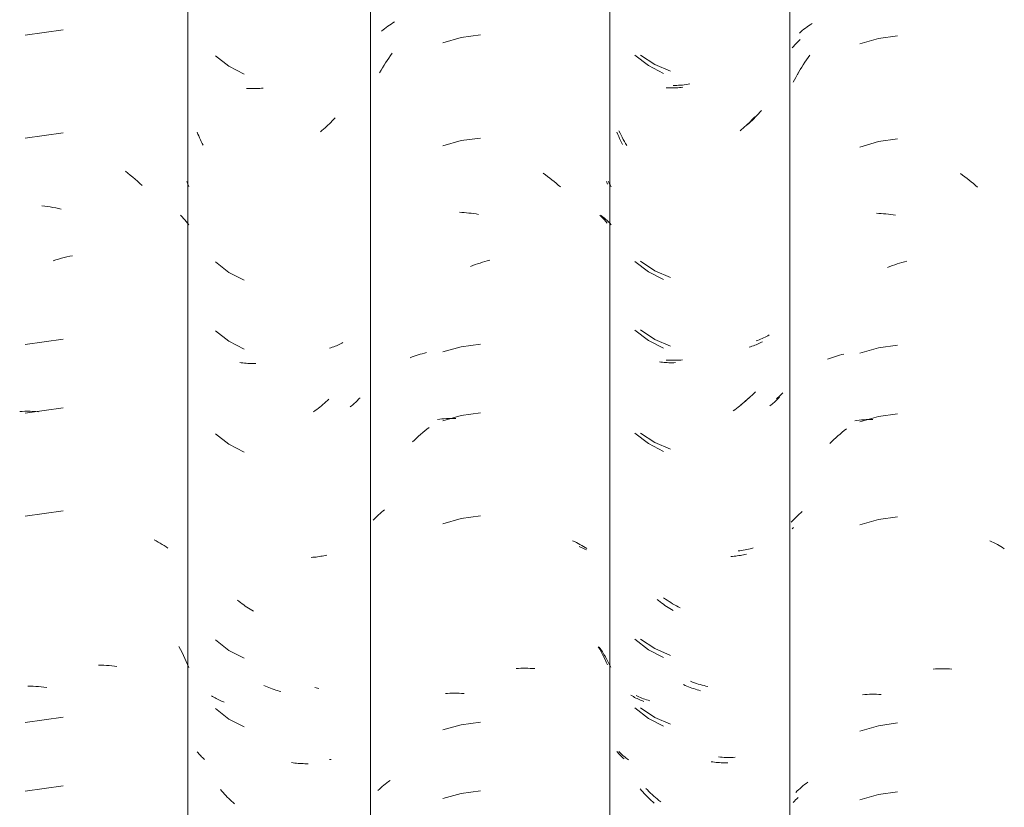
# Model space of a CAD drawing. Header units: metres. Extents: x -27.3 to 21, y -0.3 to 10.3.
# Tile 114 of 237: x 10.523 to 10.955, y 3.589 to 3.935. Entities that reach past the tile are written whole.
import ezdxf

# ---------------------------------------------------------------- set-up
doc = ezdxf.new("R2010")
doc.units = ezdxf.units.M
doc.layers.add('A-GLAZ-CWMG', color=7, linetype='Continuous', lineweight=5)

# ---------------------------------------------------------------- blocks, each defined once
blk = doc.blocks.new('FP_49-FACHADA 03')
at = {"layer": 'A-GLAZ-CWMG', "color": 9, "true_color": 0xc0c0c0}
for p, q in [((15.75031, 3.93021), (15.73361, 3.92786)), ((15.75031, 3.885), (15.73361, 3.88264)), ((15.77757, 3.86819), (15.77865, 3.86735)), ((15.77865, 3.86735), (15.77973, 3.86649)), ((15.77973, 3.86649), (15.78079, 3.86561)), ((15.78079, 3.86561), (15.78183, 3.8647)), ((15.78183, 3.8647), (15.78287, 3.86378)), ((15.78287, 3.86378), (15.7839, 3.86284)), ((15.80447, 3.8637), (15.80495, 3.86257)), ((15.7839, 3.86284), (15.78491, 3.86188)), ((15.80495, 3.86257), (15.80543, 3.86143)), ((15.74101, 3.85299), (15.74221, 3.85286)), ((15.74221, 3.85286), (15.7434, 3.8527)), ((15.7434, 3.8527), (15.74461, 3.85252)), ((15.74461, 3.85252), (15.74581, 3.85232)), ((15.74581, 3.85232), (15.74702, 3.85209)), ((15.74702, 3.85209), (15.74822, 3.85184)), ((15.74822, 3.85184), (15.74943, 3.85157)), ((15.80178, 3.8489), (15.80244, 3.84822)), ((15.80244, 3.84822), (15.80307, 3.84753)), ((15.80307, 3.84753), (15.80369, 3.84683)), ((15.80369, 3.84683), (15.80429, 3.84611)), ((15.80429, 3.84611), (15.80487, 3.84539)), ((15.80487, 3.84539), (15.80543, 3.84465)), ((15.74591, 3.82893), (15.74711, 3.82932)), ((15.74711, 3.82932), (15.74832, 3.82968)), ((15.74832, 3.82968), (15.74953, 3.83002)), ((15.74953, 3.83002), (15.75074, 3.83034)), ((15.75074, 3.83034), (15.75195, 3.83063)), ((15.75195, 3.83063), (15.75316, 3.8309)), ((15.75316, 3.8309), (15.75436, 3.83115)), ((15.75031, 3.79457), (15.73361, 3.79221)), ((15.75031, 3.76443), (15.73361, 3.76207)), ((15.73124, 3.76279), (15.73239, 3.76285)), ((15.73239, 3.76285), (15.73355, 3.76288)), ((15.73355, 3.76288), (15.73472, 3.76289)), ((15.73472, 3.76289), (15.73589, 3.76288)), ((15.73589, 3.76288), (15.73707, 3.76285)), ((15.73707, 3.76285), (15.73825, 3.76279)), ((15.73825, 3.76279), (15.73943, 3.76271)), ((15.75031, 3.71921), (15.73361, 3.71686)), ((15.79013, 3.70649), (15.79106, 3.70603)), ((15.79106, 3.70603), (15.79196, 3.70554)), ((15.79196, 3.70554), (15.79285, 3.70504)), ((15.79285, 3.70504), (15.79372, 3.70452)), ((15.79372, 3.70452), (15.79458, 3.70399)), ((15.79458, 3.70399), (15.79542, 3.70344)), ((15.79542, 3.70344), (15.79624, 3.70287)), ((15.80107, 3.65965), (15.80175, 3.65837)), ((15.80175, 3.65837), (15.80241, 3.65708)), ((15.80241, 3.65708), (15.80306, 3.65577)), ((15.80306, 3.65577), (15.80368, 3.65445)), ((15.80368, 3.65445), (15.80428, 3.65312)), ((15.80428, 3.65312), (15.80486, 3.65178)), ((15.76586, 3.65148), (15.76703, 3.65148)), ((15.76703, 3.65148), (15.76819, 3.65146)), ((15.76819, 3.65146), (15.76935, 3.65141)), ((15.76935, 3.65141), (15.7705, 3.65135)), ((15.7705, 3.65135), (15.77164, 3.65126)), ((15.77164, 3.65126), (15.77277, 3.65115)), ((15.77277, 3.65115), (15.77389, 3.65101)), ((15.80486, 3.65178), (15.80543, 3.65043)), ((15.73477, 3.64232), (15.73594, 3.64231)), ((15.73594, 3.64231), (15.73712, 3.64227)), ((15.73712, 3.64227), (15.7383, 3.64221)), ((15.7383, 3.64221), (15.73949, 3.64213)), ((15.73949, 3.64213), (15.74068, 3.64203)), ((15.74068, 3.64203), (15.74188, 3.6419)), ((15.74188, 3.6419), (15.74307, 3.64175)), ((15.75031, 3.62878), (15.73361, 3.62643)), ((15.75031, 3.59864), (15.73361, 3.59629))]:
    blk.add_line(p, q, dxfattribs=at)
blk = doc.blocks.new('FP_50-FACHADA 03')
at = {"layer": 'A-GLAZ-CWMG', "color": 9, "true_color": 0xc0c0c0}
for p, q in [((15.81706, 3.91881), (15.82295, 3.91422)), ((15.82295, 3.91422), (15.8296, 3.91078)), ((15.83144, 3.90446), (15.83073, 3.9045)), ((15.83215, 3.90444), (15.83144, 3.90446)), ((15.83286, 3.90442), (15.83215, 3.90444)), ((15.83358, 3.90442), (15.83286, 3.90442)), ((15.83431, 3.90443), (15.83358, 3.90442)), ((15.83503, 3.90446), (15.83431, 3.90443)), ((15.83576, 3.9045), (15.83503, 3.90446)), ((15.8365, 3.90455), (15.83576, 3.9045)), ((15.83723, 3.90462), (15.8365, 3.90455)), ((15.83797, 3.90469), (15.83723, 3.90462)), ((15.86765, 3.88964), (15.86702, 3.88902)), ((15.86827, 3.89028), (15.86765, 3.88964)), ((15.86888, 3.89092), (15.86827, 3.89028)), ((15.86948, 3.89158), (15.86888, 3.89092)), ((15.80941, 3.88449), (15.80907, 3.88532)), ((15.86377, 3.88608), (15.8631, 3.88553)), ((15.86443, 3.88664), (15.86377, 3.88608)), ((15.86509, 3.88722), (15.86443, 3.88664)), ((15.86574, 3.88781), (15.86509, 3.88722)), ((15.86638, 3.88841), (15.86574, 3.88781)), ((15.86702, 3.88902), (15.86638, 3.88841)), ((15.80976, 3.88366), (15.80941, 3.88449)), ((15.81012, 3.88284), (15.80976, 3.88366)), ((15.81049, 3.88203), (15.81012, 3.88284)), ((15.81087, 3.88122), (15.81049, 3.88203)), ((15.81127, 3.88042), (15.81087, 3.88122)), ((15.81167, 3.87963), (15.81127, 3.88042)), ((15.81706, 3.82839), (15.82295, 3.82379)), ((15.82295, 3.82379), (15.8296, 3.82035)), ((15.81706, 3.79824), (15.82295, 3.79365)), ((15.82295, 3.79365), (15.8296, 3.79021)), ((15.86768, 3.79079), (15.86706, 3.7906)), ((15.8683, 3.79099), (15.86768, 3.79079)), ((15.86892, 3.79121), (15.8683, 3.79099)), ((15.86952, 3.79144), (15.86892, 3.79121)), ((15.87011, 3.79167), (15.86952, 3.79144)), ((15.8707, 3.79192), (15.87011, 3.79167)), ((15.87128, 3.79218), (15.8707, 3.79192)), ((15.87185, 3.79245), (15.87128, 3.79218)), ((15.87241, 3.79273), (15.87185, 3.79245)), ((15.87296, 3.79302), (15.87241, 3.79273)), ((15.82841, 3.78416), (15.82772, 3.78425)), ((15.82909, 3.78408), (15.82841, 3.78416)), ((15.82979, 3.78401), (15.82909, 3.78408)), ((15.83049, 3.78395), (15.82979, 3.78401)), ((15.83119, 3.7839), (15.83049, 3.78395)), ((15.8319, 3.78387), (15.83119, 3.7839)), ((15.83261, 3.78385), (15.8319, 3.78387)), ((15.83333, 3.78385), (15.83261, 3.78385)), ((15.83405, 3.78386), (15.83333, 3.78385)), ((15.83478, 3.78388), (15.83405, 3.78386)), ((15.88006, 3.76843), (15.87968, 3.76801)), ((15.88044, 3.76886), (15.88006, 3.76843)), ((15.86219, 3.76423), (15.8615, 3.76371)), ((15.86286, 3.76477), (15.86219, 3.76423)), ((15.86354, 3.76531), (15.86286, 3.76477)), ((15.8642, 3.76587), (15.86354, 3.76531)), ((15.86486, 3.76644), (15.8642, 3.76587)), ((15.86551, 3.76703), (15.86486, 3.76644)), ((15.86616, 3.76762), (15.86551, 3.76703)), ((15.8668, 3.76823), (15.86616, 3.76762)), ((15.87665, 3.76527), (15.87617, 3.76491)), ((15.87711, 3.76564), (15.87665, 3.76527)), ((15.87757, 3.76601), (15.87711, 3.76564)), ((15.87801, 3.76639), (15.87757, 3.76601)), ((15.87845, 3.76679), (15.87801, 3.76639)), ((15.87887, 3.76719), (15.87845, 3.76679)), ((15.87928, 3.76759), (15.87887, 3.76719)), ((15.87968, 3.76801), (15.87928, 3.76759)), ((15.86081, 3.7632), (15.86012, 3.7627)), ((15.8615, 3.76371), (15.86081, 3.7632)), ((15.81706, 3.75303), (15.82295, 3.74844)), ((15.82295, 3.74844), (15.8296, 3.74499)), ((15.86388, 3.69939), (15.86321, 3.69927)), ((15.86455, 3.69953), (15.86388, 3.69939)), ((15.8652, 3.69968), (15.86455, 3.69953)), ((15.86585, 3.69984), (15.8652, 3.69968)), ((15.85978, 3.69884), (15.85908, 3.69879)), ((15.86048, 3.6989), (15.85978, 3.69884)), ((15.86117, 3.69897), (15.86048, 3.6989)), ((15.86186, 3.69906), (15.86117, 3.69897)), ((15.86254, 3.69916), (15.86186, 3.69906)), ((15.86321, 3.69927), (15.86254, 3.69916)), ((15.8274, 3.6795), (15.82673, 3.68005)), ((15.82808, 3.67897), (15.8274, 3.6795)), ((15.82876, 3.67845), (15.82808, 3.67897)), ((15.82946, 3.67794), (15.82876, 3.67845)), ((15.83015, 3.67745), (15.82946, 3.67794)), ((15.83085, 3.67697), (15.83015, 3.67745)), ((15.83156, 3.6765), (15.83085, 3.67697)), ((15.83227, 3.67604), (15.83156, 3.6765)), ((15.83299, 3.6756), (15.83227, 3.67604)), ((15.83371, 3.67517), (15.83299, 3.6756)), ((15.81706, 3.6626), (15.82295, 3.65801)), ((15.82295, 3.65801), (15.8296, 3.65457)), ((15.83902, 3.64232), (15.83827, 3.64265)), ((15.83976, 3.642), (15.83902, 3.64232)), ((15.84051, 3.64169), (15.83976, 3.642)), ((15.84125, 3.6414), (15.84051, 3.64169)), ((15.842, 3.64113), (15.84125, 3.6414)), ((15.84275, 3.64086), (15.842, 3.64113)), ((15.8435, 3.64061), (15.84275, 3.64086)), ((15.84425, 3.64037), (15.8435, 3.64061)), ((15.845, 3.64015), (15.84425, 3.64037)), ((15.84576, 3.63994), (15.845, 3.64015)), ((15.81582, 3.63775), (15.81531, 3.63807)), ((15.81635, 3.63744), (15.81582, 3.63775)), ((15.81689, 3.63713), (15.81635, 3.63744)), ((15.81743, 3.63684), (15.81689, 3.63713)), ((15.81799, 3.63655), (15.81743, 3.63684)), ((15.81855, 3.63628), (15.81799, 3.63655)), ((15.81913, 3.63601), (15.81855, 3.63628)), ((15.81971, 3.63576), (15.81913, 3.63601)), ((15.8203, 3.63552), (15.81971, 3.63576)), ((15.8209, 3.63529), (15.8203, 3.63552)), ((15.81706, 3.63246), (15.82295, 3.62787)), ((15.82295, 3.62787), (15.8296, 3.62442)), ((15.80943, 3.61309), (15.80907, 3.61354)), ((15.80981, 3.61265), (15.80943, 3.61309)), ((15.81019, 3.61221), (15.80981, 3.61265)), ((15.81059, 3.61179), (15.81019, 3.61221)), ((15.81101, 3.61137), (15.81059, 3.61179)), ((15.81143, 3.61096), (15.81101, 3.61137)), ((15.81187, 3.61055), (15.81143, 3.61096)), ((15.81232, 3.61016), (15.81187, 3.61055)), ((15.85117, 3.60869), (15.85043, 3.6088)), ((15.85191, 3.6086), (15.85117, 3.60869)), ((15.85265, 3.60851), (15.85191, 3.6086)), ((15.85339, 3.60845), (15.85265, 3.60851)), ((15.85412, 3.60839), (15.85339, 3.60845)), ((15.85485, 3.60835), (15.85412, 3.60839)), ((15.85558, 3.60832), (15.85485, 3.60835)), ((15.8563, 3.6083), (15.85558, 3.60832)), ((15.85702, 3.6083), (15.8563, 3.6083)), ((15.85774, 3.60831), (15.85702, 3.6083)), ((15.81984, 3.59631), (15.81926, 3.59699)), ((15.82044, 3.59564), (15.81984, 3.59631)), ((15.82104, 3.59498), (15.82044, 3.59564)), ((15.82165, 3.59433), (15.82104, 3.59498)), ((15.82227, 3.59369), (15.82165, 3.59433)), ((15.82289, 3.59307), (15.82227, 3.59369)), ((15.82353, 3.59245), (15.82289, 3.59307)), ((15.82417, 3.59185), (15.82353, 3.59245)), ((15.82482, 3.59126), (15.82417, 3.59185)), ((15.82547, 3.59068), (15.82482, 3.59126))]:
    blk.add_line(p, q, dxfattribs=at)
blk = doc.blocks.new('FP_51-FACHADA 03')
at = {"layer": 'A-GLAZ-CWMG', "color": 9, "true_color": 0xc0c0c0}
for p, q in [((15.89331, 3.93227), (15.89403, 3.93276)), ((15.89403, 3.93276), (15.89477, 3.93324)), ((15.89477, 3.93324), (15.89552, 3.93371)), ((15.88989, 3.92962), (15.89054, 3.93018)), ((15.89054, 3.93018), (15.89121, 3.93072)), ((15.89121, 3.93072), (15.8919, 3.93125)), ((15.8919, 3.93125), (15.89259, 3.93177)), ((15.89259, 3.93177), (15.89331, 3.93227)), ((15.92484, 3.92683), (15.91671, 3.92454)), ((15.93322, 3.92796), (15.92484, 3.92683)), ((15.89377, 3.9189), (15.8945, 3.91992)), ((15.89097, 3.91468), (15.89165, 3.91575)), ((15.89165, 3.91575), (15.89234, 3.91681)), ((15.89234, 3.91681), (15.89304, 3.91786)), ((15.89304, 3.91786), (15.89377, 3.9189)), ((15.88902, 3.91139), (15.88965, 3.9125)), ((15.88965, 3.9125), (15.8903, 3.9136)), ((15.8903, 3.9136), (15.89097, 3.91468)), ((15.92484, 3.88162), (15.91671, 3.87933)), ((15.93322, 3.88275), (15.92484, 3.88162)), ((15.96076, 3.86733), (15.96173, 3.86664)), ((15.96173, 3.86664), (15.96269, 3.86593)), ((15.96269, 3.86593), (15.96364, 3.8652)), ((15.96364, 3.8652), (15.96458, 3.86445)), ((15.96458, 3.86445), (15.96552, 3.86369)), ((15.96552, 3.86369), (15.96644, 3.86292)), ((15.98843, 3.86372), (15.98894, 3.86258)), ((15.96644, 3.86292), (15.96736, 3.86212)), ((15.96736, 3.86212), (15.96826, 3.86131)), ((15.92399, 3.85017), (15.92502, 3.85012)), ((15.92502, 3.85012), (15.92606, 3.85006)), ((15.92606, 3.85006), (15.9271, 3.84997)), ((15.9271, 3.84997), (15.92815, 3.84987)), ((15.92815, 3.84987), (15.92919, 3.84974)), ((15.92919, 3.84974), (15.93024, 3.8496)), ((15.93024, 3.8496), (15.9313, 3.84945)), ((15.9313, 3.84945), (15.93235, 3.84927)), ((15.98564, 3.84887), (15.98633, 3.8482)), ((15.98633, 3.8482), (15.98699, 3.84752)), ((15.98699, 3.84752), (15.98763, 3.84682)), ((15.98763, 3.84682), (15.98826, 3.84612)), ((15.98826, 3.84612), (15.98886, 3.8454)), ((15.93516, 3.82856), (15.93622, 3.82886)), ((15.93622, 3.82886), (15.93728, 3.82913)), ((15.92884, 3.82642), (15.92989, 3.82682)), ((15.92989, 3.82682), (15.93094, 3.82721)), ((15.93094, 3.82721), (15.932, 3.82757)), ((15.932, 3.82757), (15.93305, 3.82792)), ((15.93305, 3.82792), (15.93411, 3.82825)), ((15.93411, 3.82825), (15.93516, 3.82856)), ((15.92484, 3.79119), (15.91671, 3.7889)), ((15.93322, 3.79232), (15.92484, 3.79119)), ((15.9024, 3.78639), (15.90327, 3.78672)), ((15.90327, 3.78672), (15.90414, 3.78704)), ((15.90414, 3.78704), (15.90503, 3.78734)), ((15.90503, 3.78734), (15.90593, 3.78762)), ((15.90593, 3.78762), (15.90683, 3.78789)), ((15.90683, 3.78789), (15.90775, 3.78815)), ((15.90775, 3.78815), (15.90868, 3.78838)), ((15.90868, 3.78838), (15.90961, 3.78861)), ((15.92484, 3.76105), (15.91671, 3.75876)), ((15.91837, 3.75969), (15.91938, 3.75974)), ((15.91938, 3.75974), (15.92039, 3.75977)), ((15.92039, 3.75977), (15.92141, 3.75979)), ((15.92141, 3.75979), (15.92243, 3.75978)), ((15.93322, 3.76218), (15.92484, 3.76105)), ((15.90978, 3.75505), (15.91073, 3.75579)), ((15.9144, 3.75931), (15.91538, 3.75943)), ((15.91538, 3.75943), (15.91637, 3.75954)), ((15.91637, 3.75954), (15.91737, 3.75962)), ((15.91737, 3.75962), (15.91837, 3.75969)), ((15.9043, 3.75027), (15.90519, 3.75111)), ((15.90519, 3.75111), (15.90609, 3.75193)), ((15.90609, 3.75193), (15.907, 3.75273)), ((15.907, 3.75273), (15.90792, 3.75352)), ((15.90792, 3.75352), (15.90885, 3.7543)), ((15.90885, 3.7543), (15.90978, 3.75505)), ((15.90342, 3.74942), (15.9043, 3.75027)), ((15.88741, 3.71628), (15.888, 3.71688)), ((15.888, 3.71688), (15.88861, 3.71747)), ((15.88861, 3.71747), (15.88923, 3.71804)), ((15.88923, 3.71804), (15.88987, 3.71861)), ((15.88987, 3.71861), (15.89053, 3.71916)), ((15.89053, 3.71916), (15.89119, 3.7197)), ((15.93322, 3.71696), (15.92484, 3.71583)), ((15.88627, 3.71506), (15.88683, 3.71568)), ((15.88683, 3.71568), (15.88741, 3.71628)), ((15.92484, 3.71583), (15.91671, 3.71354)), ((15.97363, 3.70612), (15.97446, 3.70574)), ((15.97446, 3.70574), (15.97528, 3.70535)), ((15.97528, 3.70535), (15.97608, 3.70494)), ((15.97608, 3.70494), (15.97688, 3.70451)), ((15.97688, 3.70451), (15.97766, 3.70408)), ((15.97766, 3.70408), (15.97843, 3.70363)), ((15.97843, 3.70363), (15.97918, 3.70316)), ((15.97918, 3.70316), (15.97992, 3.70269)), ((15.98491, 3.6596), (15.98553, 3.65849)), ((15.98553, 3.65849), (15.98614, 3.65737)), ((15.98614, 3.65737), (15.98673, 3.65624)), ((15.98673, 3.65624), (15.9873, 3.65509)), ((15.9873, 3.65509), (15.98786, 3.65394)), ((15.98786, 3.65394), (15.9884, 3.65278)), ((15.9884, 3.65278), (15.98893, 3.65161)), ((15.94886, 3.65007), (15.9499, 3.65013)), ((15.9499, 3.65013), (15.95093, 3.65016)), ((15.95093, 3.65016), (15.95195, 3.65018)), ((15.95195, 3.65018), (15.95298, 3.65018)), ((15.95298, 3.65018), (15.95399, 3.65016)), ((15.95399, 3.65016), (15.95501, 3.65012)), ((15.95501, 3.65012), (15.95601, 3.65007)), ((15.95601, 3.65007), (15.95701, 3.64999)), ((15.91785, 3.63909), (15.91885, 3.63915)), ((15.91885, 3.63915), (15.91986, 3.63919)), ((15.91986, 3.63919), (15.92088, 3.63921)), ((15.92088, 3.63921), (15.9219, 3.63922)), ((15.9219, 3.63922), (15.92293, 3.6392)), ((15.92293, 3.6392), (15.92396, 3.63917)), ((15.92396, 3.63917), (15.92499, 3.63913)), ((15.92499, 3.63913), (15.92603, 3.63906)), ((15.93322, 3.62653), (15.92484, 3.62541)), ((15.92484, 3.62541), (15.91671, 3.62312)), ((15.89221, 3.59991), (15.89291, 3.60042)), ((15.89291, 3.60042), (15.89363, 3.60092)), ((15.88829, 3.59659), (15.88891, 3.59718)), ((15.88891, 3.59718), (15.88954, 3.59775)), ((15.88954, 3.59775), (15.89018, 3.5983)), ((15.89018, 3.5983), (15.89085, 3.59885)), ((15.89085, 3.59885), (15.89152, 3.59939)), ((15.89152, 3.59939), (15.89221, 3.59991)), ((15.93322, 3.59639), (15.92484, 3.59526)), ((15.92484, 3.59526), (15.91671, 3.59297))]:
    blk.add_line(p, q, dxfattribs=at)
blk = doc.blocks.new('FP_52-FACHADA 03')
at = {"layer": 'A-GLAZ-CWMG', "color": 9, "true_color": 0xc0c0c0}
for p, q in [((16.00099, 3.9191), (16.0069, 3.91453)), ((16.0069, 3.91453), (16.01356, 3.9111)), ((16.01541, 3.90479), (16.0147, 3.90483)), ((16.01612, 3.90477), (16.01541, 3.90479)), ((16.01683, 3.90476), (16.01612, 3.90477)), ((16.01755, 3.90476), (16.01683, 3.90476)), ((16.01828, 3.90477), (16.01755, 3.90476)), ((16.019, 3.9048), (16.01828, 3.90477)), ((16.01973, 3.90484), (16.019, 3.9048)), ((16.02047, 3.90489), (16.01973, 3.90484)), ((16.0212, 3.90496), (16.02047, 3.90489)), ((16.02194, 3.90504), (16.0212, 3.90496)), ((16.05099, 3.88942), (16.05036, 3.88881)), ((16.05162, 3.89005), (16.05099, 3.88942)), ((16.05224, 3.89068), (16.05162, 3.89005)), ((16.05285, 3.89133), (16.05224, 3.89068)), ((16.05346, 3.89199), (16.05285, 3.89133)), ((15.99345, 3.88437), (15.99307, 3.88529)), ((16.04775, 3.88648), (16.04708, 3.88593)), ((16.04841, 3.88704), (16.04775, 3.88648)), ((16.04907, 3.88762), (16.04841, 3.88704)), ((16.04971, 3.88821), (16.04907, 3.88762)), ((16.05036, 3.88881), (16.04971, 3.88821)), ((15.99385, 3.88346), (15.99345, 3.88437)), ((15.99426, 3.88256), (15.99385, 3.88346)), ((15.99469, 3.88166), (15.99426, 3.88256)), ((15.99513, 3.88077), (15.99469, 3.88166)), ((15.99558, 3.87989), (15.99513, 3.88077)), ((16.00099, 3.82867), (16.0069, 3.8241)), ((16.0069, 3.8241), (16.01356, 3.82068)), ((16.00099, 3.79853), (16.0069, 3.79395)), ((16.0069, 3.79395), (16.01356, 3.79053)), ((16.05166, 3.79119), (16.05103, 3.791)), ((16.05228, 3.7914), (16.05166, 3.79119)), ((16.05289, 3.79161), (16.05228, 3.7914)), ((16.05349, 3.79184), (16.05289, 3.79161)), ((16.05409, 3.79208), (16.05349, 3.79184)), ((16.05467, 3.79233), (16.05409, 3.79208)), ((16.05525, 3.79259), (16.05467, 3.79233)), ((16.05582, 3.79286), (16.05525, 3.79259)), ((16.05638, 3.79314), (16.05582, 3.79286)), ((16.05693, 3.79343), (16.05638, 3.79314)), ((16.01237, 3.78448), (16.01169, 3.78457)), ((16.01306, 3.7844), (16.01237, 3.78448)), ((16.01375, 3.78433), (16.01306, 3.7844)), ((16.01445, 3.78428), (16.01375, 3.78433)), ((16.01516, 3.78423), (16.01445, 3.78428)), ((16.01587, 3.7842), (16.01516, 3.78423)), ((16.01658, 3.78419), (16.01587, 3.7842)), ((16.0173, 3.78418), (16.01658, 3.78419)), ((16.01802, 3.78419), (16.0173, 3.78418)), ((16.01875, 3.78422), (16.01802, 3.78419)), ((16.05077, 3.76863), (16.05013, 3.76803)), ((16.06365, 3.76842), (16.06325, 3.76801)), ((16.06404, 3.76884), (16.06365, 3.76842)), ((16.06441, 3.76927), (16.06404, 3.76884)), ((16.04548, 3.7641), (16.04479, 3.76359)), ((16.04616, 3.76463), (16.04548, 3.7641)), ((16.04684, 3.76516), (16.04616, 3.76463)), ((16.04751, 3.76571), (16.04684, 3.76516)), ((16.04818, 3.76627), (16.04751, 3.76571)), ((16.04884, 3.76684), (16.04818, 3.76627)), ((16.04949, 3.76743), (16.04884, 3.76684)), ((16.05013, 3.76803), (16.04949, 3.76743)), ((16.06062, 3.76568), (16.06014, 3.76532)), ((16.06109, 3.76605), (16.06062, 3.76568)), ((16.06154, 3.76642), (16.06109, 3.76605)), ((16.06199, 3.76681), (16.06154, 3.76642)), ((16.06242, 3.7672), (16.06199, 3.76681)), ((16.06284, 3.7676), (16.06242, 3.7672)), ((16.06325, 3.76801), (16.06284, 3.7676)), ((16.04479, 3.76359), (16.04409, 3.76309)), ((16.00099, 3.75331), (16.0069, 3.74874)), ((16.0069, 3.74874), (16.01356, 3.74532)), ((16.04446, 3.6993), (16.04376, 3.69923)), ((16.04515, 3.69937), (16.04446, 3.6993)), ((16.04583, 3.69946), (16.04515, 3.69937)), ((16.04652, 3.69956), (16.04583, 3.69946)), ((16.04719, 3.69967), (16.04652, 3.69956)), ((16.04786, 3.69979), (16.04719, 3.69967)), ((16.04852, 3.69993), (16.04786, 3.69979)), ((16.04918, 3.70008), (16.04852, 3.69993)), ((16.04982, 3.70024), (16.04918, 3.70008)), ((16.04376, 3.69923), (16.04306, 3.69918)), ((16.01136, 3.67982), (16.01069, 3.68036)), ((16.01204, 3.67929), (16.01136, 3.67982)), ((16.01273, 3.67877), (16.01204, 3.67929)), ((16.01342, 3.67827), (16.01273, 3.67877)), ((16.01412, 3.67777), (16.01342, 3.67827)), ((16.01482, 3.6773), (16.01412, 3.67777)), ((16.01553, 3.67683), (16.01482, 3.6773)), ((16.01624, 3.67638), (16.01553, 3.67683)), ((16.01696, 3.67594), (16.01624, 3.67638)), ((16.01768, 3.67551), (16.01696, 3.67594)), ((16.00099, 3.66288), (16.0069, 3.65831)), ((16.0069, 3.65831), (16.01356, 3.65489)), ((16.02299, 3.64267), (16.02225, 3.643)), ((16.02373, 3.64235), (16.02299, 3.64267)), ((16.02448, 3.64205), (16.02373, 3.64235)), ((16.02523, 3.64176), (16.02448, 3.64205)), ((16.02598, 3.64148), (16.02523, 3.64176)), ((16.02673, 3.64122), (16.02598, 3.64148)), ((16.02748, 3.64097), (16.02673, 3.64122)), ((16.02823, 3.64074), (16.02748, 3.64097)), ((16.02898, 3.64052), (16.02823, 3.64074)), ((16.02973, 3.64031), (16.02898, 3.64052)), ((15.99975, 3.63803), (15.99923, 3.63835)), ((16.00028, 3.63772), (15.99975, 3.63803)), ((16.00082, 3.63741), (16.00028, 3.63772)), ((16.00137, 3.63712), (16.00082, 3.63741)), ((16.00193, 3.63684), (16.00137, 3.63712)), ((16.00249, 3.63657), (16.00193, 3.63684)), ((16.00307, 3.6363), (16.00249, 3.63657)), ((16.00365, 3.63605), (16.00307, 3.6363)), ((16.00425, 3.63581), (16.00365, 3.63605)), ((16.00485, 3.63558), (16.00425, 3.63581)), ((16.00099, 3.63274), (16.0069, 3.62817)), ((16.0069, 3.62817), (16.01356, 3.62475)), ((15.99342, 3.61322), (15.99307, 3.61365)), ((15.99379, 3.6128), (15.99342, 3.61322)), ((15.99417, 3.61239), (15.99379, 3.6128)), ((15.99456, 3.61198), (15.99417, 3.61239)), ((15.99496, 3.61158), (15.99456, 3.61198)), ((15.99537, 3.61119), (15.99496, 3.61158)), ((15.99579, 3.6108), (15.99537, 3.61119)), ((15.99623, 3.61042), (15.99579, 3.6108)), ((16.03515, 3.60907), (16.03441, 3.60918)), ((16.03589, 3.60898), (16.03515, 3.60907)), ((16.03663, 3.6089), (16.03589, 3.60898)), ((16.03737, 3.60883), (16.03663, 3.6089)), ((16.0381, 3.60877), (16.03737, 3.60883)), ((16.03883, 3.60873), (16.0381, 3.60877)), ((16.03956, 3.6087), (16.03883, 3.60873)), ((16.04028, 3.60869), (16.03956, 3.6087)), ((16.041, 3.60869), (16.04028, 3.60869)), ((16.04172, 3.6087), (16.041, 3.60869)), ((16.00379, 3.5966), (16.0032, 3.59728)), ((16.00438, 3.59593), (16.00379, 3.5966)), ((16.00499, 3.59528), (16.00438, 3.59593)), ((16.0056, 3.59463), (16.00499, 3.59528)), ((16.00622, 3.59399), (16.0056, 3.59463)), ((16.00684, 3.59337), (16.00622, 3.59399)), ((16.00748, 3.59276), (16.00684, 3.59337)), ((16.00812, 3.59216), (16.00748, 3.59276)), ((16.00877, 3.59157), (16.00812, 3.59216)), ((16.00943, 3.59099), (16.00877, 3.59157))]:
    blk.add_line(p, q, dxfattribs=at)
blk = doc.blocks.new('FP_53-FACHADA 03')
at = {"layer": 'A-GLAZ-CWMG', "color": 9, "true_color": 0xc0c0c0}
for p, q in [((16.07712, 3.93199), (16.07784, 3.93248)), ((16.07784, 3.93248), (16.07859, 3.93295)), ((16.07304, 3.92879), (16.07368, 3.92936)), ((16.07368, 3.92936), (16.07434, 3.92991)), ((16.07434, 3.92991), (16.07501, 3.93044)), ((16.07501, 3.93044), (16.0757, 3.93097)), ((16.0757, 3.93097), (16.0764, 3.93149)), ((16.0764, 3.93149), (16.07712, 3.93199)), ((16.10773, 3.9264), (16.09962, 3.92403)), ((16.1161, 3.9276), (16.10773, 3.9264)), ((16.07476, 3.91494), (16.07545, 3.91601)), ((16.07545, 3.91601), (16.07614, 3.91707)), ((16.07614, 3.91707), (16.07685, 3.91812)), ((16.07685, 3.91812), (16.07758, 3.91915)), ((16.07218, 3.91055), (16.07281, 3.91167)), ((16.07281, 3.91167), (16.07344, 3.91277)), ((16.07344, 3.91277), (16.0741, 3.91386)), ((16.0741, 3.91386), (16.07476, 3.91494)), ((16.10773, 3.88118), (16.09962, 3.87881)), ((16.1161, 3.88239), (16.10773, 3.88118)), ((16.14367, 3.86717), (16.14464, 3.86648)), ((16.14464, 3.86648), (16.1456, 3.86578)), ((16.1456, 3.86578), (16.14655, 3.86506)), ((16.14655, 3.86506), (16.1475, 3.86432)), ((16.1475, 3.86432), (16.14844, 3.86356)), ((16.14844, 3.86356), (16.14937, 3.86279)), ((16.14937, 3.86279), (16.15028, 3.862)), ((16.15028, 3.862), (16.15119, 3.8612)), ((16.10687, 3.84973), (16.10791, 3.84969)), ((16.10791, 3.84969), (16.10894, 3.84963)), ((16.10894, 3.84963), (16.10998, 3.84955)), ((16.10998, 3.84955), (16.11103, 3.84946)), ((16.11103, 3.84946), (16.11207, 3.84935)), ((16.11207, 3.84935), (16.11312, 3.84922)), ((16.11312, 3.84922), (16.11417, 3.84907)), ((16.11417, 3.84907), (16.11523, 3.8489)), ((16.1191, 3.82852), (16.12015, 3.82881)), ((16.11172, 3.82602), (16.11277, 3.82643)), ((16.11277, 3.82643), (16.11382, 3.82683)), ((16.11382, 3.82683), (16.11487, 3.8272)), ((16.11487, 3.8272), (16.11593, 3.82756)), ((16.11593, 3.82756), (16.11698, 3.8279)), ((16.11698, 3.8279), (16.11804, 3.82822)), ((16.11804, 3.82822), (16.1191, 3.82852)), ((16.10773, 3.79075), (16.09962, 3.78838)), ((16.1161, 3.79196), (16.10773, 3.79075)), ((16.08539, 3.78572), (16.08625, 3.78606)), ((16.08625, 3.78606), (16.08712, 3.78639)), ((16.08712, 3.78639), (16.088, 3.7867)), ((16.088, 3.7867), (16.08889, 3.78699)), ((16.08889, 3.78699), (16.08979, 3.78727)), ((16.08979, 3.78727), (16.0907, 3.78753)), ((16.0907, 3.78753), (16.09162, 3.78778)), ((16.09162, 3.78778), (16.09255, 3.78801)), ((16.10773, 3.76061), (16.09962, 3.75824)), ((16.1161, 3.76181), (16.10773, 3.76061)), ((16.09732, 3.75877), (16.0983, 3.7589)), ((16.0983, 3.7589), (16.09928, 3.75902)), ((16.09928, 3.75902), (16.10027, 3.75911)), ((16.10027, 3.75911), (16.10127, 3.75919)), ((16.10127, 3.75919), (16.10228, 3.75925)), ((16.10228, 3.75925), (16.10329, 3.75929)), ((16.10329, 3.75929), (16.1043, 3.75932)), ((16.1043, 3.75932), (16.10532, 3.75932)), ((16.08816, 3.75047), (16.08906, 3.7513)), ((16.08906, 3.7513), (16.08996, 3.75211)), ((16.08996, 3.75211), (16.09087, 3.75291)), ((16.09087, 3.75291), (16.09179, 3.7537)), ((16.09179, 3.7537), (16.09272, 3.75446)), ((16.09272, 3.75446), (16.09366, 3.75521)), ((16.08641, 3.74876), (16.08728, 3.74962)), ((16.08728, 3.74962), (16.08816, 3.75047)), ((16.07118, 3.71603), (16.07178, 3.71662)), ((16.07178, 3.71662), (16.07239, 3.7172)), ((16.07239, 3.7172), (16.07302, 3.71778)), ((16.07302, 3.71778), (16.07366, 3.71834)), ((16.07366, 3.71834), (16.07432, 3.71889)), ((16.1161, 3.7166), (16.10773, 3.7154)), ((16.06949, 3.71418), (16.07004, 3.71481)), ((16.07004, 3.71481), (16.0706, 3.71542)), ((16.0706, 3.71542), (16.07118, 3.71603)), ((16.10773, 3.7154), (16.09962, 3.71303)), ((16.15658, 3.70603), (16.15741, 3.70565)), ((16.15741, 3.70565), (16.15823, 3.70526)), ((16.15823, 3.70526), (16.15904, 3.70486)), ((16.15904, 3.70486), (16.15984, 3.70444)), ((16.15984, 3.70444), (16.16062, 3.704)), ((16.16062, 3.704), (16.16139, 3.70356)), ((16.16139, 3.70356), (16.16215, 3.70309)), ((16.16215, 3.70309), (16.1629, 3.70262)), ((16.13175, 3.64984), (16.13278, 3.6499)), ((16.13278, 3.6499), (16.13381, 3.64994)), ((16.13381, 3.64994), (16.13484, 3.64996)), ((16.13484, 3.64996), (16.13587, 3.64997)), ((16.13587, 3.64997), (16.13689, 3.64996)), ((16.13689, 3.64996), (16.1379, 3.64993)), ((16.1379, 3.64993), (16.13891, 3.64988)), ((16.13891, 3.64988), (16.13991, 3.64981)), ((16.10075, 3.63858), (16.10176, 3.63865)), ((16.10176, 3.63865), (16.10276, 3.6387)), ((16.10276, 3.6387), (16.10378, 3.63873)), ((16.10378, 3.63873), (16.10479, 3.63875)), ((16.10479, 3.63875), (16.10582, 3.63875)), ((16.10582, 3.63875), (16.10684, 3.63873)), ((16.10684, 3.63873), (16.10788, 3.63869)), ((16.10788, 3.63869), (16.10891, 3.63863)), ((16.1161, 3.62617), (16.10773, 3.62497)), ((16.10773, 3.62497), (16.09962, 3.6226)), ((16.07601, 3.59963), (16.07672, 3.60014)), ((16.07147, 3.59574), (16.07207, 3.59633)), ((16.07207, 3.59633), (16.07269, 3.59691)), ((16.07269, 3.59691), (16.07333, 3.59748)), ((16.07333, 3.59748), (16.07398, 3.59804)), ((16.07398, 3.59804), (16.07464, 3.59858)), ((16.07464, 3.59858), (16.07532, 3.59911)), ((16.07532, 3.59911), (16.07601, 3.59963)), ((16.1161, 3.59603), (16.10773, 3.59483)), ((16.10773, 3.59483), (16.09962, 3.59246))]:
    blk.add_line(p, q, dxfattribs=at)
blk = doc.blocks.new('Rectangular Mullion - Telha Fibrocimento - Ondulada-1908998-FACHADA 03')
at = {"layer": 'A-GLAZ-CWMG'}
for p, q in [((15.80491, 2.77941), (15.80491, 4.13466)), ((15.88497, 2.77902), (15.88497, 4.13427)), ((16.06885, 2.77928), (16.06885, 4.13453))]:
    blk.add_line(p, q, dxfattribs=at)
for name in ['FP_51-FACHADA 03', 'FP_53-FACHADA 03', 'FP_49-FACHADA 03', 'FP_50-FACHADA 03', 'FP_52-FACHADA 03']:
    blk.add_blockref(name, (0, 0), dxfattribs=at)
blk = doc.blocks.new('FP_58-FACHADA 03')
at = {"layer": 'A-GLAZ-CWMG', "color": 9, "true_color": 0xc0c0c0}
for p, q in [((15.86117, 3.64153), (15.86057, 3.64169)), ((15.86177, 3.64137), (15.86117, 3.64153)), ((15.86238, 3.64122), (15.86177, 3.64137)), ((15.86779, 3.6101), (15.86705, 3.61019))]:
    blk.add_line(p, q, dxfattribs=at)
blk = doc.blocks.new('FP_59-FACHADA 03')
at = {"layer": 'A-GLAZ-CWMG', "color": 9, "true_color": 0xc0c0c0}
for p, q in [((15.98924, 3.86384), (15.98966, 3.86303)), ((15.98966, 3.86303), (15.99008, 3.86222)), ((15.99008, 3.86222), (15.99048, 3.86141)), ((15.98613, 3.84876), (15.9868, 3.84823)), ((15.9868, 3.84823), (15.98745, 3.84768)), ((15.98745, 3.84768), (15.98809, 3.84712)), ((15.98809, 3.84712), (15.98872, 3.84654)), ((15.98872, 3.84654), (15.98932, 3.84595)), ((15.98932, 3.84595), (15.98991, 3.84536)), ((15.98991, 3.84536), (15.99048, 3.84475)), ((15.97646, 3.70355), (15.97732, 3.7032)), ((15.97732, 3.7032), (15.97816, 3.70283)), ((15.97816, 3.70283), (15.97899, 3.70245)), ((15.97899, 3.70245), (15.9798, 3.70205)), ((15.98531, 3.65943), (15.986, 3.65837)), ((15.986, 3.65837), (15.98668, 3.6573)), ((15.98668, 3.6573), (15.98734, 3.65621)), ((15.98734, 3.65621), (15.98799, 3.65511)), ((15.98799, 3.65511), (15.98861, 3.654)), ((15.98861, 3.654), (15.98922, 3.65287)), ((15.98922, 3.65287), (15.98982, 3.65173)), ((15.98982, 3.65173), (15.99039, 3.65059))]:
    blk.add_line(p, q, dxfattribs=at)
blk = doc.blocks.new('FP_60-FACHADA 03')
at = {"layer": 'A-GLAZ-CWMG', "color": 9, "true_color": 0xc0c0c0}
for p, q in [((16.00335, 3.91913), (16.00962, 3.91499)), ((16.00962, 3.91499), (16.01653, 3.91202)), ((16.02508, 3.90647), (16.02425, 3.90633)), ((16.01851, 3.90583), (16.0177, 3.90582)), ((16.01932, 3.90585), (16.01851, 3.90583)), ((16.02013, 3.90589), (16.01932, 3.90585)), ((16.02095, 3.90595), (16.02013, 3.90589)), ((16.02177, 3.90602), (16.02095, 3.90595)), ((16.02259, 3.90611), (16.02177, 3.90602)), ((16.02342, 3.90621), (16.02259, 3.90611)), ((16.02425, 3.90633), (16.02342, 3.90621)), ((16.05576, 3.89407), (16.05509, 3.89333)), ((16.05642, 3.89482), (16.05576, 3.89407)), ((16.0516, 3.88984), (16.05088, 3.88918)), ((16.05232, 3.89051), (16.0516, 3.88984)), ((16.05302, 3.89119), (16.05232, 3.89051)), ((16.05372, 3.89189), (16.05302, 3.89119)), ((16.05441, 3.8926), (16.05372, 3.89189)), ((16.05509, 3.89333), (16.05441, 3.8926)), ((15.99442, 3.88492), (15.99397, 3.88586)), ((15.99489, 3.88399), (15.99442, 3.88492)), ((16.05088, 3.88918), (16.05014, 3.88854)), ((15.99536, 3.88307), (15.99489, 3.88399)), ((15.99586, 3.88216), (15.99536, 3.88307)), ((15.99636, 3.88126), (15.99586, 3.88216)), ((15.99688, 3.88037), (15.99636, 3.88126)), ((15.99741, 3.87948), (15.99688, 3.88037)), ((16.00335, 3.8287), (16.00962, 3.82456)), ((16.00962, 3.82456), (16.01653, 3.82159)), ((16.00335, 3.79856), (16.00962, 3.79442)), ((16.00962, 3.79442), (16.01653, 3.79145)), ((16.0554, 3.79425), (16.05472, 3.79399)), ((16.05606, 3.79451), (16.0554, 3.79425)), ((16.05671, 3.79479), (16.05606, 3.79451)), ((16.05736, 3.79508), (16.05671, 3.79479)), ((16.05799, 3.79539), (16.05736, 3.79508)), ((16.05861, 3.7957), (16.05799, 3.79539)), ((16.05923, 3.79603), (16.05861, 3.7957)), ((16.05983, 3.79637), (16.05923, 3.79603)), ((16.05472, 3.79399), (16.05404, 3.79375)), ((16.01538, 3.78531), (16.0146, 3.78537)), ((16.01617, 3.78528), (16.01538, 3.78531)), ((16.01697, 3.78525), (16.01617, 3.78528)), ((16.01777, 3.78525), (16.01697, 3.78525)), ((16.01857, 3.78526), (16.01777, 3.78525)), ((16.01938, 3.78528), (16.01857, 3.78526)), ((16.0202, 3.78532), (16.01938, 3.78528)), ((16.02102, 3.78538), (16.0202, 3.78532)), ((16.02184, 3.78546), (16.02102, 3.78538)), ((16.05094, 3.76867), (16.05021, 3.76802)), ((16.05166, 3.76932), (16.05094, 3.76867)), ((16.05238, 3.76999), (16.05166, 3.76932)), ((16.05308, 3.77068), (16.05238, 3.76999)), ((16.05378, 3.77138), (16.05308, 3.77068)), ((16.06348, 3.76876), (16.06297, 3.76835)), ((16.06398, 3.76917), (16.06348, 3.76876)), ((16.06447, 3.7696), (16.06398, 3.76917)), ((16.06494, 3.77004), (16.06447, 3.7696)), ((16.06541, 3.77049), (16.06494, 3.77004)), ((16.06585, 3.77094), (16.06541, 3.77049)), ((16.04796, 3.76618), (16.0472, 3.76559)), ((16.04872, 3.76678), (16.04796, 3.76618)), ((16.04947, 3.76739), (16.04872, 3.76678)), ((16.05021, 3.76802), (16.04947, 3.76739)), ((16.00335, 3.75334), (16.00962, 3.74921)), ((16.00962, 3.74921), (16.01653, 3.74623)), ((16.04695, 3.70173), (16.04618, 3.70164)), ((16.04771, 3.70183), (16.04695, 3.70173)), ((16.04847, 3.70195), (16.04771, 3.70183)), ((16.04922, 3.70208), (16.04847, 3.70195)), ((16.04996, 3.70222), (16.04922, 3.70208)), ((16.0507, 3.70238), (16.04996, 3.70222)), ((16.05142, 3.70256), (16.0507, 3.70238)), ((16.05214, 3.70275), (16.05142, 3.70256)), ((16.05285, 3.70295), (16.05214, 3.70275)), ((16.01434, 3.68054), (16.01356, 3.68109)), ((16.01512, 3.68), (16.01434, 3.68054)), ((16.01591, 3.67948), (16.01512, 3.68)), ((16.0167, 3.67897), (16.01591, 3.67948)), ((16.0175, 3.67848), (16.0167, 3.67897)), ((16.01831, 3.67801), (16.0175, 3.67848)), ((16.01912, 3.67755), (16.01831, 3.67801)), ((16.01993, 3.67711), (16.01912, 3.67755)), ((16.02074, 3.67668), (16.01993, 3.67711)), ((16.00335, 3.66291), (16.00962, 3.65878)), ((16.00962, 3.65878), (16.01653, 3.65581)), ((16.02622, 3.64412), (16.02539, 3.64444)), ((16.02706, 3.64382), (16.02622, 3.64412)), ((16.0279, 3.64353), (16.02706, 3.64382)), ((16.02873, 3.64326), (16.0279, 3.64353)), ((16.02957, 3.64301), (16.02873, 3.64326)), ((16.03041, 3.64277), (16.02957, 3.64301)), ((16.03125, 3.64255), (16.03041, 3.64277)), ((16.03209, 3.64235), (16.03125, 3.64255)), ((16.03292, 3.64216), (16.03209, 3.64235)), ((16.00207, 3.63793), (16.00145, 3.63824)), ((16.00271, 3.63763), (16.00207, 3.63793)), ((16.00336, 3.63735), (16.00271, 3.63763)), ((16.00402, 3.63707), (16.00336, 3.63735)), ((16.00469, 3.63681), (16.00402, 3.63707)), ((16.00537, 3.63656), (16.00469, 3.63681)), ((16.00606, 3.63633), (16.00537, 3.63656)), ((16.00675, 3.63611), (16.00606, 3.63633)), ((16.00746, 3.6359), (16.00675, 3.63611)), ((16.00335, 3.63277), (16.00962, 3.62864)), ((16.00962, 3.62864), (16.01653, 3.62566)), ((15.99439, 3.61318), (15.99397, 3.61361)), ((15.99481, 3.61276), (15.99439, 3.61318)), ((15.99526, 3.61235), (15.99481, 3.61276)), ((15.99571, 3.61195), (15.99526, 3.61235)), ((15.99617, 3.61156), (15.99571, 3.61195)), ((15.99665, 3.61117), (15.99617, 3.61156)), ((15.99714, 3.61079), (15.99665, 3.61117)), ((15.99763, 3.61043), (15.99714, 3.61079)), ((15.99814, 3.61007), (15.99763, 3.61043)), ((16.03841, 3.61118), (16.03759, 3.61126)), ((16.03923, 3.61111), (16.03841, 3.61118)), ((16.04005, 3.61106), (16.03923, 3.61111)), ((16.04086, 3.61103), (16.04005, 3.61106)), ((16.04167, 3.61101), (16.04086, 3.61103)), ((16.04247, 3.61101), (16.04167, 3.61101)), ((16.04327, 3.61103), (16.04247, 3.61101)), ((16.04406, 3.61106), (16.04327, 3.61103)), ((16.04485, 3.6111), (16.04406, 3.61106)), ((16.0064, 3.59677), (16.00571, 3.59748)), ((16.00711, 3.59608), (16.0064, 3.59677)), ((16.00782, 3.5954), (16.00711, 3.59608)), ((16.00854, 3.59474), (16.00782, 3.5954)), ((16.00927, 3.59409), (16.00854, 3.59474)), ((16.01, 3.59345), (16.00927, 3.59409)), ((16.01075, 3.59283), (16.01, 3.59345)), ((16.0115, 3.59222), (16.01075, 3.59283)), ((16.01226, 3.59163), (16.0115, 3.59222))]:
    blk.add_line(p, q, dxfattribs=at)
blk = doc.blocks.new('FP_61-FACHADA 03')
at = {"layer": 'A-GLAZ-CWMG', "color": 9, "true_color": 0xc0c0c0}
for p, q in [((16.07101, 3.92359), (16.0716, 3.92419)), ((16.0716, 3.92419), (16.07221, 3.92478)), ((16.07221, 3.92478), (16.07283, 3.92536)), ((16.07283, 3.92536), (16.07347, 3.92592)), ((16.06988, 3.92236), (16.07044, 3.92298)), ((16.07044, 3.92298), (16.07101, 3.92359)), ((16.07205, 3.91045), (16.07263, 3.91151)), ((16.07263, 3.91151), (16.07324, 3.91257)), ((16.07037, 3.9072), (16.07091, 3.90829)), ((16.07091, 3.90829), (16.07147, 3.90937)), ((16.07147, 3.90937), (16.07205, 3.91045)), ((16.06987, 3.71134), (16.07042, 3.71196)), ((16.07033, 3.59129), (16.07085, 3.59185)), ((16.07085, 3.59185), (16.07138, 3.5924)), ((16.07138, 3.5924), (16.07193, 3.59294)), ((16.07193, 3.59294), (16.07249, 3.59347))]:
    blk.add_line(p, q, dxfattribs=at)
blk = doc.blocks.new('Rectangular Mullion - Telha Fibrocimento - Ondulada-V57-FACHADA 03')
at = {"layer": 'A-GLAZ-CWMG'}
blk.add_line((15.98999, 2.77941), (15.98999, 4.13466), dxfattribs=at)
for name in ['FP_61-FACHADA 03', 'FP_60-FACHADA 03', 'FP_59-FACHADA 03', 'FP_58-FACHADA 03']:
    blk.add_blockref(name, (0, 0), dxfattribs=at)

msp = doc.modelspace()

# ---------------------------------------------------------------- block references
at = {"layer": 'A-GLAZ-CWMG'}
for name in ['Rectangular Mullion - Telha Fibrocimento - Ondulada-1908998-FACHADA 03', 'Rectangular Mullion - Telha Fibrocimento - Ondulada-V57-FACHADA 03']:
    msp.add_blockref(name, (-5.20782, 0), dxfattribs=at)

doc.saveas('drawing.dxf')
